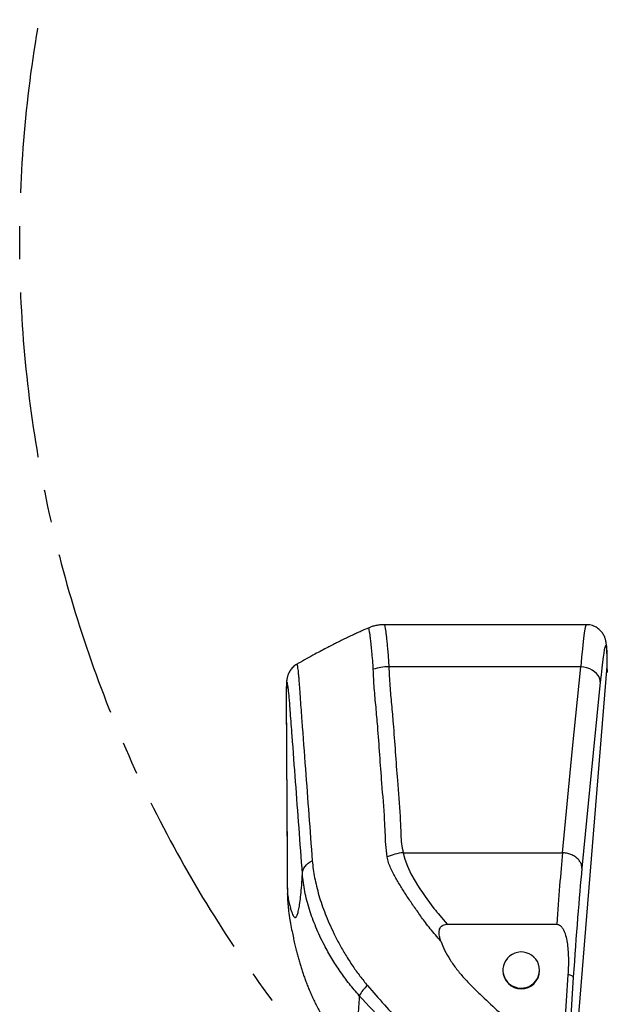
# Model space of a CAD drawing. Extents: x 0 to 8410, y 0 to 5940.
# Tile 32 of 110: x 4721 to 5171, y 2380 to 3134. Entities that reach past the tile are written whole.
import ezdxf

# ---------------------------------------------------------------- set-up
doc = ezdxf.new("R2010")
doc.units = 0
doc.header["$LTSCALE"] = 10
doc.linetypes.add('CENTERX2', pattern=[20.32, 12.7, -2.54, 2.54, -2.54])
doc.layers.get('0').update_dxf_attribs({"linetype": 'CONTINUOUS'})

msp = doc.modelspace()

# ---------------------------------------------------------------- linework, layer by layer
at = {"color": 7, "linetype": 'CONTINUOUS'}
for p, q in [((5078.771596, 2670.964601), (5000.158315, 2670.964601)), ((5154.908423, 2670.964601), (5093.375509, 2670.964601)), ((5048.272138, 2441.568615), (5132.382696, 2441.568615)), ((5091.080909, 2406.566145), (5091.080909, 2406.096878)), ((5119.080906, 2406.096878), (5119.080906, 2406.566145)), ((5140.865808, 2402.998986), (5138.20148, 2362.411025))]:
    msp.add_line(p, q, dxfattribs=at)
at = {"color": 8, "linetype": 'CONTINUOUS'}
for p, q in [((5150.638645, 2638.727071), (5003.715878, 2638.727071)), ((5139.337306, 2251.947823), (5170.919423, 2639.084669)), ((5170.919423, 2639.084669), (5170.955901, 2639.943125)), ((5171.11439, 2634.361836), (5170.919423, 2639.084669)), ((5014.655654, 2496.410193), (5136.611884, 2496.410193)), ((4926.075523, 2464.448693), (4926.056986, 2464.86223)), ((5144.982283, 2401.179674), (5142.317955, 2360.591712))]:
    msp.add_line(p, q, dxfattribs=at)
at = {"color": 8, "linetype": 'CONTINUOUS', "flags": 128}
for points in [[(5136.611884, 2496.410193), (5144.466882, 2576.107653), (5150.638645, 2638.727071)], [(5165.602152, 2626.859846), (5165.458922, 2628.605726), (5164.941852, 2630.330178), (5164.063935, 2631.98972), (5162.847285, 2633.542451), (5161.322658, 2634.94921), (5159.528439, 2636.174532), (5157.509987, 2637.187483), (5155.318205, 2637.962493), (5153.008347, 2638.48004), (5150.638645, 2638.727071)], [(5165.602152, 2626.859846), (5157.747154, 2547.162416), (5151.575391, 2484.542998)], [(5014.655654, 2496.410193), (5015.939598, 2491.364601), (5017.934446, 2485.976907), (5020.60235, 2480.273637), (5023.803895, 2474.547031), (5025.588219, 2471.663001), (5027.461295, 2468.758943), (5029.423182, 2465.837451), (5031.47388, 2462.901058), (5036.106651, 2456.571462), (5038.310115, 2453.715446), (5039.383655, 2452.368798), (5039.913361, 2451.716306), (5040.176456, 2451.395335), (5040.307527, 2451.236191), (5040.372972, 2451.156917), (5040.405636, 2451.117399), (5040.422027, 2451.09761), (5040.430193, 2451.087775), (5040.434246, 2451.082828), (5040.436273, 2451.080325), (5040.437286, 2451.079133), (5040.437822, 2451.078477), (5040.438061, 2451.078179), (5040.43818, 2451.07806), (5040.438299, 2451.077941), (5040.438299, 2451.077941), (5040.438299, 2451.077881), (5040.438299, 2451.077881), (5040.438359, 2451.077881), (5040.827279, 2450.609567), (5041.447465, 2449.864211), (5043.045526, 2447.938802), (5045.320933, 2445.179822), (5048.273687, 2441.566708)], [(4937.584941, 2480.272981), (4937.692111, 2481.726947), (4938.061421, 2483.166906), (4938.686316, 2484.567466), (4939.555829, 2485.903921), (4940.654581, 2487.152758), (4941.96326, 2488.291922), (4943.4588, 2489.301386), (4945.114737, 2490.163329)], [(5144.982283, 2401.179674), (5144.883459, 2401.400747), (5144.659584, 2401.627424), (5144.312506, 2401.857915), (5143.845086, 2402.090254), (5143.261378, 2402.322474), (5142.566209, 2402.552607), (5141.76542, 2402.778747), (5140.865808, 2402.998986)]]:
    msp.add_lwpolyline(points, dxfattribs=at)
at = {"color": 7, "linetype": 'CONTINUOUS', "flags": 128}
msp.add_lwpolyline([(5119.080906, 2406.566145), (5118.899648, 2408.784273), (5118.360465, 2410.944941), (5117.477303, 2412.992182), (5116.27311, 2414.873006), (5114.77906, 2416.538718), (5113.033836, 2417.946103), (5111.082618, 2419.058743), (5108.975952, 2419.847848), (5106.768434, 2420.292976), (5104.517226, 2420.382621), (5102.280562, 2420.114341), (5100.116436, 2419.495227), (5098.080938, 2418.541255), (5096.226697, 2417.27716), (5094.601755, 2415.735605), (5093.248253, 2413.956585), (5092.201238, 2411.986175), (5091.48777, 2409.875336), (5091.126328, 2407.678845), (5091.126328, 2405.453506), (5091.48777, 2403.257015), (5092.201238, 2401.146176), (5093.248253, 2399.175766), (5094.601755, 2397.396746), (5096.226697, 2395.855191), (5098.080938, 2394.591095), (5100.116436, 2393.637123), (5102.280562, 2393.01801), (5104.517226, 2392.749729), (5106.768434, 2392.839375), (5108.975952, 2393.284502), (5111.082618, 2394.073608), (5113.033836, 2395.186248), (5114.77906, 2396.593633), (5116.27311, 2398.259344), (5117.477303, 2400.140169), (5118.360465, 2402.187409), (5118.899648, 2404.348078), (5119.080906, 2406.566145)], dxfattribs=at)
at = {"color": 7, "linetype": 'CENTERX2'}
msp.add_arc((5691.080933, 2964.452925), 970, 74.298428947, 58.256891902, dxfattribs=at)
at = {"color": 8, "linetype": 'CONTINUOUS'}
for centre, radius, start, end in [((5004.069303, 2598.899197), 39.829442, 90.508419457, 107.879589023), ((5006.056049, 2373.214837), 28.448647, 130.944627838, 151.189269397)]:
    msp.add_arc(centre, radius, start, end, dxfattribs=at)
at = {"color": 7, "linetype": 'CONTINUOUS'}
msp.add_arc((5105.080907, 2406.227328), 14.000606, 180.533860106, 359.466139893, dxfattribs=at)
at = {"color": 8, "linetype": 'CONTINUOUS'}
for centre, major_axis, ratio, start_param, end_param in [((5148.614814, 2550.964616), (6.299845, 119.999837), 0.0314262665, 0.0016692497, 0.7521414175), ((5163.578275, 2550.067718), (6.301744, 104.999756), 0.0358855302, 5.7263291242, 7.0358306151), ((5133.81705, 2379.393602), (8.700409, 159.999749), 0.0325421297, 0.7522611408, 1.1734607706), ((5148.780511, 2378.496704), (8.702409, 144.999664), 0.0358855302, 0.752645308, 1.4158704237)]:
    msp.add_ellipse(centre, major_axis=major_axis, ratio=ratio, start_param=start_param, end_param=end_param, dxfattribs=at)
at = {"color": 7, "linetype": 'CONTINUOUS'}
for points, knots in [([(5000.160401, 2670.926812), (4999.808635, 2670.937131), (4998.424328, 2670.977739), (4996.031799, 2670.720744), (4993.048152, 2670.163049), (4990.366426, 2669.389477), (4988.738114, 2668.694174), (4988.020842, 2668.387892)], [0, 0, 0, 0, 0.0843989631, 0.3321362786, 0.5747821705, 0.8126912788, 1, 1, 1, 1]), ([(5093.375509, 2670.962902), (5092.869335, 2670.963154), (5091.253043, 2670.963959), (5087.901788, 2670.95478), (5083.97753, 2670.955453), (5080.764227, 2670.963941), (5079.263381, 2670.963249), (5078.771596, 2670.963022)], [0, 0, 0, 0, 0.1099168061, 0.3509813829, 0.6741374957, 0.8932241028, 1, 1, 1, 1]), ([(5170.955901, 2639.946046), (5170.956577, 2640.49258), (5170.958573, 2642.106685), (5170.943688, 2644.596766), (5170.901771, 2647.337256), (5170.831244, 2649.854088), (5170.726412, 2652.195582), (5170.564767, 2654.492789), (5170.355609, 2656.392029), (5170.060701, 2658.054952), (5169.775211, 2659.248514), (5169.454518, 2660.318454), (5169.031252, 2661.453507), (5168.468275, 2662.671356), (5167.722305, 2663.969932), (5166.756448, 2665.316669), (5165.549666, 2666.653049), (5164.104312, 2667.906478), (5162.447427, 2669.005159), (5160.618591, 2669.898), (5158.589499, 2670.556851), (5156.663833, 2670.929083), (5155.401689, 2670.92895), (5154.906576, 2670.928898)], [0, 0, 0, 0, 0.0420422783, 0.1241654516, 0.2070164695, 0.2914056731, 0.3785127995, 0.4712246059, 0.5796416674, 0.6349859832, 0.6689949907, 0.6988041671, 0.7257804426, 0.7515891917, 0.7773096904, 0.8036653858, 0.8310488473, 0.8592847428, 0.888059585, 0.9171402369, 0.9463892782, 0.9789695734, 1, 1, 1, 1]), ([(4988.009815, 2668.408247), (4987.989887, 2668.399606), (4986.503293, 2667.754972), (4983.764001, 2666.52566), (4979.987714, 2664.813942), (4976.814655, 2663.344957), (4974.237513, 2662.134539), (4972.182468, 2661.157766), (4970.61059, 2660.40364), (4969.334357, 2659.787074), (4968.236752, 2659.253733), (4967.111717, 2658.704056), (4965.613819, 2657.967868), (4963.469191, 2656.904677), (4960.46341, 2655.394625), (4956.672739, 2653.457533), (4952.107172, 2651.074484), (4946.777203, 2648.225875), (4940.703193, 2644.875593), (4936.087073, 2642.283723), (4933.518057, 2640.771168), (4933.198278, 2640.582892)], [0, 0, 0, 0, 0.0010595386, 0.0790384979, 0.1464509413, 0.2033029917, 0.2495963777, 0.2853353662, 0.3142922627, 0.3346380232, 0.3544726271, 0.3738181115, 0.3957157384, 0.4358862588, 0.4905802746, 0.5597964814, 0.6435330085, 0.7417925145, 0.8545786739, 0.98189864, 1, 1, 1, 1]), ([(4933.212941, 2640.556964), (4932.994739, 2640.439129), (4932.224631, 2640.023249), (4931.058906, 2639.114792), (4929.755354, 2637.894358), (4928.674718, 2636.599607), (4927.806936, 2635.305413), (4927.140922, 2634.06628), (4926.646612, 2632.924139), (4926.286589, 2631.891838), (4926.023757, 2630.956078), (4925.826438, 2630.080874), (4925.670849, 2629.209555), (4925.538304, 2628.249121), (4925.408925, 2626.971103), (4925.304485, 2625.394831), (4925.221973, 2623.418388), (4925.169221, 2621.3413), (4925.137001, 2619.181296), (4925.121397, 2616.845243), (4925.121852, 2614.119249), (4925.136542, 2610.747852), (4925.170616, 2605.505237), (4925.291471, 2585.559765), (4925.498822, 2551.465266), (4925.729857, 2513.832961), (4925.877234, 2489.467525), (4925.938669, 2479.038801), (4925.964304, 2473.79051), (4925.994394, 2469.980468), (4926.022465, 2467.216106), (4926.048816, 2465.477891), (4926.058118, 2464.864256)], [0, 0, 0, 0, 0.0025086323, 0.008853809, 0.0149671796, 0.0208270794, 0.0263945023, 0.0316406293, 0.0366231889, 0.0415400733, 0.0466605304, 0.0522982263, 0.0589426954, 0.067328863, 0.0788890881, 0.0979388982, 0.1159801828, 0.1330263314, 0.1481332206, 0.162987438, 0.1784465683, 0.1969153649, 0.219882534, 0.2645917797, 0.5273390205, 0.78419525, 0.8871899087, 0.9307107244, 0.9577519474, 0.9756109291, 0.9913900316, 1, 1, 1, 1]), ([(4926.053946, 2464.810404), (4926.082328, 2463.591588), (4926.137515, 2461.221713), (4926.378434, 2457.608083), (4926.576986, 2455.124898), (4926.732006, 2453.825788), (4926.744525, 2453.72087)], [0, 0, 0, 0, 0.34678910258, 0.6742997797, 0.97369611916, 1, 1, 1, 1]), ([(4926.799779, 2453.524473), (4926.853703, 2452.934219), (4927.106278, 2450.169506), (4927.577007, 2446.799614), (4928.152192, 2443.95296), (4928.238516, 2443.525734)], [0, 0, 0, 0, 0.1874607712, 0.8780540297, 1, 1, 1, 1]), ([(4928.221767, 2443.522456), (4928.303137, 2443.053855), (4928.727243, 2440.611487), (4929.518114, 2436.588197), (4930.559852, 2431.520335), (4931.550255, 2427.061111), (4932.524592, 2422.957195), (4933.489152, 2419.151279), (4934.462294, 2415.543394), (4935.459307, 2412.063719), (4936.493338, 2408.661582), (4937.576473, 2405.298873), (4938.720231, 2401.944995), (4939.936446, 2398.575141), (4941.237661, 2395.168053), (4942.636991, 2391.704892), (4944.14885, 2388.169381), (4945.788843, 2384.54666), (4947.573798, 2380.824803), (4949.520243, 2376.996506), (4951.64534, 2373.057221), (4953.967348, 2369.005261), (4956.505376, 2364.839864), (4959.278746, 2360.566249), (4962.301893, 2356.194346), (4965.59566, 2351.74454), (4968.874509, 2347.567441), (4971.149183, 2344.915845), (4972.157483, 2343.740466)], [0, 0, 0, 0, 0.0224153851, 0.1168298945, 0.1925119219, 0.2597132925, 0.3176835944, 0.3687569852, 0.4145343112, 0.4561559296, 0.4944685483, 0.5301250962, 0.5636493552, 0.5954741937, 0.6259674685, 0.6554498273, 0.6842056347, 0.7124908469, 0.7405381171, 0.7685433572, 0.7966423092, 0.8250129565, 0.8538045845, 0.8831380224, 0.913099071, 0.9437364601, 0.9750599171, 1, 1, 1, 1]), ([(5043.571298, 2428.614559), (5043.232459, 2429.659885), (5042.55609, 2431.746499), (5042.15362, 2434.880108), (5042.407204, 2437.537893), (5043.323152, 2439.498379), (5044.586837, 2440.700432), (5046.303415, 2441.449864), (5047.557572, 2441.524765), (5048.279827, 2441.5679)], [0, 0, 0, 0, 0.19778680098, 0.39480972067, 0.56672107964, 0.67184842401, 0.77771088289, 0.8719861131, 1, 1, 1, 1]), ([(5132.382696, 2441.568615), (5132.847197, 2441.514731), (5133.773159, 2441.407314), (5135.26175, 2440.47085), (5136.626067, 2438.889903), (5137.79539, 2436.753641), (5139.044948, 2433.478417), (5140.146867, 2429.032319), (5140.852576, 2423.445578), (5141.190096, 2417.226646), (5141.265036, 2410.403392), (5140.998891, 2405.467255), (5140.865808, 2402.998986)], [0, 0, 0, 0, 0.0328564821, 0.0654978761, 0.1223571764, 0.1808307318, 0.2394788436, 0.3739490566, 0.5091168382, 0.644247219, 0.8221091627, 1, 1, 1, 1]), ([(5043.558245, 2428.626957), (5044.538759, 2426.167265), (5046.513857, 2421.212592), (5050.697346, 2414.13407), (5055.553033, 2407.22907), (5061.103796, 2400.542009), (5067.145596, 2394.196374), (5075.728293, 2386.087116), (5086.493108, 2375.916298), (5102.826393, 2361.180379), (5115.121351, 2350.837493), (5122.870271, 2344.318869)], [0, 0, 0, 0, 0.0681768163, 0.1373317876, 0.2110149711, 0.2851763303, 0.3604049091, 0.4358298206, 0.588094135, 0.7403955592, 1, 1, 1, 1])]:
    msp.add_open_spline(points, degree=3, knots=knots, dxfattribs=at)
at = {"color": 8, "linetype": 'CONTINUOUS'}
for points, knots in [([(5000.15909, 2670.855286), (5000.203223, 2670.877989), (5000.337766, 2670.9472), (5000.602991, 2670.152882), (5000.947311, 2668.534179), (5001.331884, 2666.016342), (5001.735842, 2662.735149), (5002.140849, 2658.817568), (5002.58248, 2654.403749), (5002.942569, 2649.572349), (5003.457624, 2644.372964), (5003.629649, 2640.61219), (5003.715878, 2638.727071)], [0, 0, 0, 0, 0.0539769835, 0.1645508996, 0.2758963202, 0.388435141, 0.5026063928, 0.6088427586, 0.7102256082, 0.8121997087, 0.9058635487, 1, 1, 1, 1]), ([(4991.840963, 2636.80503), (4991.760265, 2638.38326), (4991.598535, 2641.546237), (4991.163522, 2645.891782), (4990.75516, 2650.645367), (4990.278576, 2655.511051), (4989.788343, 2659.931164), (4989.347391, 2663.34531), (4988.944648, 2665.866571), (4988.575404, 2667.561792), (4988.270184, 2668.425568), (4988.106966, 2668.360179), (4988.041942, 2668.334129)], [0, 0, 0, 0, 0.0787617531, 0.157848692, 0.237461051, 0.3597708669, 0.4831535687, 0.5917640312, 0.701129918, 0.8128788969, 0.925453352, 1, 1, 1, 1]), ([(4933.209424, 2640.563967), (4933.220625, 2640.580952), (4933.276917, 2640.666308), (4933.392493, 2640.458497), (4933.5723, 2639.867162), (4933.788329, 2638.679662), (4934.043944, 2636.783994), (4934.319312, 2634.249297), (4934.611, 2631.180512), (4934.907459, 2627.541185), (4935.227084, 2623.501593), (4935.539187, 2618.746285), (4936.159115, 2609.993894), (4937.645371, 2590.487069), (4939.80878, 2561.187077), (4942.484637, 2525.375731), (4944.238037, 2501.900788), (4945.114737, 2490.163329)], [0, 0, 0, 0, 0.0056072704, 0.0281800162, 0.0507524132, 0.0801407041, 0.1097493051, 0.1395712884, 0.1696196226, 0.1982043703, 0.2269621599, 0.2567942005, 0.2867585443, 0.3797818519, 0.5926919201, 0.7963461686, 1, 1, 1, 1]), ([(5003.715878, 2638.727071), (5003.928813, 2633.894448), (5004.354758, 2624.227534), (5005.811789, 2609.753333), (5007.906024, 2585.619215), (5009.740253, 2557.057729), (5012.00434, 2531.035864), (5012.700032, 2517.164567), (5012.902353, 2510.223466), (5013.334782, 2503.285393), (5014.215584, 2498.70078), (5014.655654, 2496.410193)], [0, 0, 0, 0, 0.1017523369, 0.2035397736, 0.3053266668, 0.6106192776, 0.805247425, 0.8539646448, 0.902724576, 0.951398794, 1, 1, 1, 1]), ([(5002.497797, 2493.152293), (5002.087763, 2496.320946), (5001.267188, 2502.662161), (5001.018354, 2512.070235), (5000.231252, 2527.708138), (4997.904261, 2554.760172), (4996.050869, 2583.530869), (4993.939253, 2607.739029), (4992.460762, 2622.25223), (4992.047537, 2631.954709), (4991.840963, 2636.80503)], [0, 0, 0, 0, 0.0653588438, 0.1307982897, 0.1962370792, 0.3924089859, 0.6961939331, 0.7974745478, 0.8987564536, 1, 1, 1, 1]), ([(4937.584941, 2480.272981), (4935.833734, 2503.763329), (4933.206929, 2538.998785), (4930.143246, 2580.026738), (4928.664257, 2599.937873), (4927.923615, 2609.84104), (4927.497407, 2614.939611), (4927.118505, 2618.980619), (4926.765137, 2622.206443), (4926.417021, 2624.814104), (4926.085277, 2626.544424), (4925.799118, 2627.138458), (4925.573043, 2626.70848), (4925.400988, 2625.451618), (4925.270511, 2623.372494), (4925.177079, 2620.290769), (4925.136379, 2616.56677), (4925.144695, 2612.359059), (4925.17594, 2607.269351), (4925.231888, 2598.339677), (4925.338869, 2580.546464), (4925.523779, 2550.246852), (4925.722049, 2517.546967), (4925.882097, 2491.249613), (4925.962678, 2478.099546), (4925.999999, 2470.70522), (4926.050328, 2466.535892), (4926.075523, 2464.448693)], [0, 0, 0, 0, 0.1931444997, 0.289716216, 0.3380062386, 0.3561508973, 0.3713927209, 0.3868228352, 0.401647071, 0.4166337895, 0.4348682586, 0.4526323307, 0.4676867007, 0.4829124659, 0.4977180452, 0.5126868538, 0.53095398, 0.5427607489, 0.5545782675, 0.5782615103, 0.6256206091, 0.7203383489, 0.8601486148, 0.9300536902, 0.9650065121, 0.9824819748, 1, 1, 1, 1]), ([(5014.655654, 2496.410193), (5012.560102, 2496.098559), (5008.369008, 2495.475292), (5004.454864, 2493.926625), (5002.497797, 2493.152293)], [0, 0, 0, 0, 0.5000013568, 1, 1, 1, 1]), ([(5151.575391, 2484.542998), (5151.532592, 2485.30584), (5151.444147, 2486.882267), (5150.425416, 2489.253051), (5148.702312, 2491.521118), (5146.248258, 2493.530001), (5143.245626, 2495.078449), (5139.95133, 2496.101598), (5137.700149, 2496.309628), (5136.611884, 2496.410193)], [0, 0, 0, 0, 0.1307931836, 0.2702866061, 0.4156845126, 0.5633548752, 0.716124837, 0.8627691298, 1, 1, 1, 1]), ([(4945.114737, 2490.163329), (4945.317703, 2487.978803), (4945.724046, 2483.605327), (4946.877367, 2477.201814), (4948.337505, 2470.746132), (4950.093468, 2463.834786), (4952.346721, 2456.804504), (4954.969474, 2449.631436), (4958.053404, 2442.189613), (4961.660112, 2434.454033), (4965.807899, 2426.414622), (4970.668048, 2418.050024), (4975.887663, 2409.808042), (4981.499239, 2401.872174), (4985.441495, 2397.093101), (4987.412815, 2394.703331)], [0, 0, 0, 0, 0.07778828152, 0.1557340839, 0.23397448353, 0.31265462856, 0.38495883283, 0.4581606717, 0.53137330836, 0.60544912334, 0.6840076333, 0.76306205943, 0.84904351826, 0.92451440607, 1, 1, 1, 1]), ([(5043.565636, 2428.621056), (5042.17904, 2430.233002), (5039.441621, 2433.415308), (5035.442294, 2438.135411), (5030.827424, 2443.863677), (5026.175568, 2450.881801), (5020.609605, 2458.375747), (5015.709835, 2465.972835), (5011.12555, 2473.429714), (5007.475845, 2479.610216), (5004.984887, 2484.781133), (5003.37877, 2488.962935), (5002.793935, 2491.744047), (5002.497797, 2493.152293)], [0, 0, 0, 0, 0.0748631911, 0.1477950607, 0.2199512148, 0.3368837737, 0.451596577, 0.5664101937, 0.6814580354, 0.7979292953, 0.8640381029, 0.9311542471, 1, 1, 1, 1]), ([(4926.075523, 2464.448693), (4926.383779, 2462.869437), (4927.000349, 2459.710635), (4927.891534, 2455.837645), (4928.7591, 2452.595722), (4929.599758, 2450.057363), (4930.412994, 2448.218189), (4931.283322, 2446.971392), (4932.196713, 2446.631565), (4933.137523, 2447.532116), (4934.021263, 2449.692739), (4934.85324, 2453.132077), (4935.631146, 2457.869578), (4936.350729, 2463.972489), (4937.010424, 2471.288497), (4937.393483, 2477.278885), (4937.584941, 2480.272981)], [0, 0, 0, 0, 0.0591861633, 0.1183832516, 0.1775692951, 0.2371572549, 0.2967566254, 0.356344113, 0.4358732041, 0.5154564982, 0.5950408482, 0.6745716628, 0.7559010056, 0.8372889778, 0.918674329, 1, 1, 1, 1]), ([(4981.128876, 2386.924746), (4978.541539, 2389.910363), (4973.367968, 2395.880323), (4966.358673, 2405.531892), (4959.930605, 2415.428213), (4954.827545, 2424.494622), (4950.875736, 2432.49099), (4947.819259, 2439.422044), (4945.162827, 2446.251709), (4942.82631, 2453.177513), (4940.883575, 2459.970873), (4939.35495, 2466.668959), (4938.206388, 2473.377599), (4937.792088, 2477.974546), (4937.584941, 2480.272981)], [0, 0, 0, 0, 0.0985209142, 0.1969997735, 0.2982366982, 0.3994764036, 0.4689317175, 0.538381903, 0.6096277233, 0.6808795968, 0.7601538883, 0.8394996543, 0.9197511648, 1, 1, 1, 1]), ([(4926.075523, 2464.448693), (4926.130804, 2462.448332), (4926.226503, 2458.985414), (4926.629552, 2455.14603), (4926.799779, 2453.524473)], [0, 0, 0, 0, 0.57765170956, 1, 1, 1, 1]), ([(4987.412815, 2394.703331), (4991.677532, 2389.779762), (5000.207717, 2379.931757), (5013.50366, 2365.570222), (5029.562451, 2349.239508), (5048.578164, 2331.158314), (5070.905629, 2311.19101), (5094.13133, 2291.636572), (5110.352176, 2279.09397), (5118.466978, 2272.819283)], [0, 0, 0, 0, 0.10922477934, 0.21846880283, 0.3276850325, 0.4925365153, 0.65739083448, 0.82860293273, 1, 1, 1, 1]), ([(4981.128876, 2386.924746), (4981.029952, 2385.408665), (4980.745646, 2381.051451), (4980.239988, 2374.516045), (4979.57981, 2367.377183), (4978.851586, 2360.981603), (4978.03919, 2355.306874), (4977.162021, 2350.607707), (4976.232814, 2347.004781), (4975.271102, 2344.534706), (4974.307375, 2343.166215), (4973.329841, 2342.843395), (4972.619925, 2343.135856), (4972.222514, 2343.664686), (4972.16243, 2343.744638)], [0, 0, 0, 0, 0.0464651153, 0.1335406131, 0.2206930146, 0.3159300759, 0.4112629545, 0.5119297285, 0.6127062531, 0.7092046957, 0.805799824, 0.8949176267, 0.9841129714, 1, 1, 1, 1]), ([(5113.766437, 2264.982047), (5105.593151, 2271.300792), (5089.237749, 2283.945107), (5065.877984, 2303.610623), (5043.462843, 2323.643032), (5022.033289, 2344.093545), (5001.174583, 2365.150569), (4987.810768, 2379.666698), (4981.128876, 2386.924746)], [0, 0, 0, 0, 0.1714960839, 0.3431774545, 0.5070616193, 0.6709455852, 0.8354731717, 1, 1, 1, 1])]:
    msp.add_open_spline(points, degree=3, knots=knots, dxfattribs=at)

doc.saveas('drawing.dxf')
